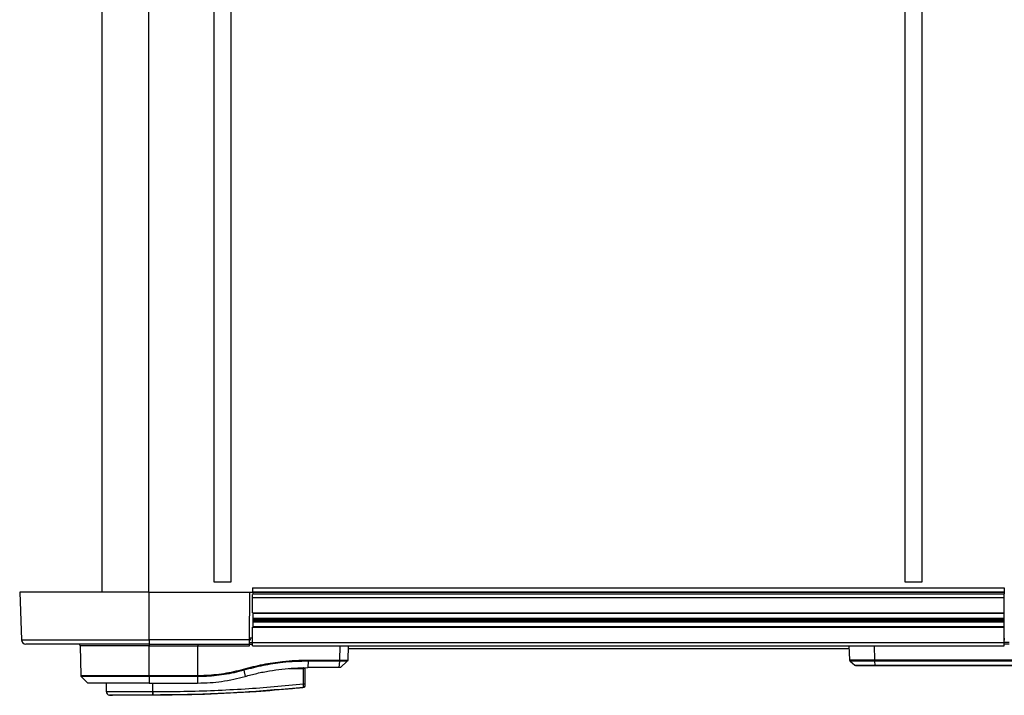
# Model space of a CAD drawing. Header units: millimetres. Extents: x 0 to 420, y 0 to 297.
# Tile 3 of 69: x 56 to 94, y 79 to 106. Entities that reach past the tile are written whole.
import ezdxf

# ---------------------------------------------------------------- set-up
doc = ezdxf.new("R2010")
doc.units = ezdxf.units.MM

msp = doc.modelspace()

# ---------------------------------------------------------------- linework, layer by layer
at = {"color": 7, "linetype": 'Continuous', "lineweight": 25}
for p, q in [((59.0334, 120.60853), (59.0334, 83.46645)), ((60.85674, 120.60853), (60.85674, 83.46645)), ((63.40313, 120.20334), (63.40313, 83.87164)), ((64.07844, 83.87164), (64.07844, 120.20334)), ((90.41555, 120.20334), (90.41555, 83.87164)), ((91.09086, 83.87164), (91.09086, 120.20334)), ((63.40313, 83.87164), (64.07844, 83.87164)), ((64.92019, 83.63528), (94.2962, 83.63528)), ((64.92019, 83.63528), (64.92019, 83.48622)), ((90.41555, 83.87164), (91.09086, 83.87164)), ((94.2962, 83.63528), (94.2962, 83.48622)), ((55.82059, 83.46645), (55.88565, 81.60346)), ((60.88542, 83.46645), (55.82059, 83.46645)), ((60.88542, 81.60346), (60.88542, 83.46645)), ((60.88542, 83.46645), (64.81931, 83.46645)), ((64.80305, 81.60346), (64.81931, 83.46645)), ((64.81931, 83.46645), (64.93728, 83.46645)), ((64.92019, 83.48622), (94.2962, 83.48622)), ((64.92019, 83.48622), (64.92019, 83.47465)), ((64.92019, 83.47465), (64.92019, 83.46645)), ((64.92019, 83.47465), (94.2962, 83.47465)), ((64.92019, 83.26386), (64.92019, 83.38249)), ((64.92019, 83.26386), (94.2962, 83.26386)), ((64.92019, 82.66621), (64.92019, 83.26386)), ((64.93728, 83.46645), (64.93655, 83.38249)), ((64.93669, 83.39892), (94.2962, 83.39892)), ((94.2962, 83.48622), (94.2962, 83.47465)), ((94.2962, 83.47465), (94.2962, 83.39892)), ((94.2962, 83.26386), (94.2962, 83.39892)), ((94.2962, 82.66621), (94.2962, 83.26386)), ((64.92019, 82.66621), (94.2962, 82.66621)), ((64.9303, 82.66621), (64.92541, 82.1057)), ((64.92775, 82.37403), (94.2962, 82.37403)), ((64.92796, 82.39789), (94.2962, 82.39789)), ((64.9284, 82.44854), (94.2962, 82.44854)), ((64.9285, 82.46047), (94.2962, 82.46047)), ((64.93015, 82.64933), (94.2962, 82.64933)), ((94.2962, 82.64933), (94.2962, 82.66621)), ((94.2962, 82.46047), (94.2962, 82.64933)), ((94.2962, 82.44854), (94.2962, 82.46047)), ((94.2962, 82.39789), (94.2962, 82.44854)), ((94.2962, 82.37403), (94.2962, 82.39789)), ((94.2962, 82.32337), (94.2962, 82.37403)), ((64.92019, 81.50805), (64.92019, 82.1057)), ((64.92019, 82.1057), (94.2962, 82.1057)), ((64.92555, 82.12258), (94.2962, 82.12258)), ((64.9272, 82.31144), (94.2962, 82.31144)), ((64.92731, 82.32337), (94.2962, 82.32337)), ((94.2962, 82.31144), (94.2962, 82.32337)), ((94.2962, 82.12258), (94.2962, 82.31144)), ((94.2962, 82.10807), (94.2962, 82.12258)), ((94.2962, 81.50805), (94.2962, 82.1057)), ((94.2962, 82.01453), (94.30062, 82.01453)), ((55.88565, 81.60346), (60.88542, 81.60346)), ((64.80305, 81.60346), (60.88542, 81.60346)), ((60.88542, 81.60346), (60.88542, 81.44052)), ((64.80163, 81.44052), (64.80305, 81.60346)), ((64.8031, 81.60935), (64.83716, 81.60935)), ((64.83664, 81.63929), (64.80336, 81.63929)), ((64.92019, 81.67099), (64.80364, 81.67099)), ((64.83716, 81.60935), (64.83664, 81.63929)), ((94.2962, 81.50805), (94.29762, 81.67099)), ((60.88542, 81.44052), (56.05437, 81.44052)), ((58.18533, 81.37417), (58.2055, 80.21912)), ((60.88542, 81.37417), (58.18533, 81.37417)), ((60.88542, 81.44052), (64.80163, 81.44052)), ((60.88542, 81.44052), (60.88542, 81.37417)), ((60.88542, 81.37417), (62.77624, 81.37417)), ((60.88542, 80.21912), (60.88542, 81.37417)), ((62.7754, 80.21917), (62.77624, 81.37417)), ((62.77624, 81.37417), (64.80105, 81.37417)), ((64.80105, 81.37417), (64.80163, 81.44052)), ((64.80164, 81.4417), (64.91961, 81.4417)), ((64.80222, 81.50805), (64.92019, 81.50805)), ((64.91901, 81.50805), (64.91821, 81.47762)), ((64.91992, 81.47757), (64.91821, 81.47762)), ((64.92019, 81.50802), (64.91901, 81.50805)), ((64.91961, 81.4417), (64.91993, 81.47784)), ((64.92019, 81.50805), (94.2962, 81.50805)), ((64.92019, 81.37299), (64.92019, 81.50805)), ((64.92019, 81.37299), (94.2962, 81.37299)), ((68.33101, 80.82015), (68.34066, 81.37299)), ((68.65031, 81.37299), (68.64066, 80.82015)), ((68.64847, 81.26758), (88.24153, 81.26758)), ((88.25692, 80.8268), (88.23785, 81.37299)), ((89.20604, 81.37299), (89.22511, 80.8268)), ((94.2962, 81.37299), (94.2962, 81.50805)), ((94.4843, 81.50805), (94.2962, 81.50805)), ((94.48373, 81.44288), (94.2962, 81.44288)), ((67.10096, 80.82015), (68.33087, 80.82015)), ((68.33087, 80.82015), (68.33101, 80.82015)), ((88.25692, 80.82681), (88.25692, 80.8268)), ((89.22605, 80.82681), (98.18335, 80.82681)), ((64.57731, 80.42054), (64.62576, 80.17958)), ((66.34011, 80.48833), (66.91343, 80.48833)), ((66.90816, 79.88365), (66.91343, 80.48833)), ((66.91094, 80.48833), (66.91089, 80.5221)), ((66.91089, 80.5221), (66.92945, 80.5221)), ((66.96292, 80.48833), (66.91343, 80.48833)), ((66.93004, 80.48833), (66.92945, 80.5221)), ((66.96292, 80.48833), (66.95764, 79.88365)), ((67.09926, 80.77275), (67.07776, 80.5221)), ((68.30736, 80.5221), (67.07776, 80.5221)), ((68.32886, 80.77275), (67.09926, 80.77275)), ((68.30736, 80.5221), (68.32886, 80.77275)), ((68.36049, 80.5221), (68.62005, 80.77275)), ((88.27727, 80.78077), (88.45669, 80.61347)), ((88.27836, 80.77978), (88.45557, 80.61452)), ((99.16901, 80.77978), (89.22698, 80.77978)), ((89.22698, 80.77978), (89.23471, 80.61452)), ((89.23471, 80.61452), (101.00353, 80.61452)), ((101.00516, 80.59638), (89.23668, 80.59638)), ((58.2055, 80.21912), (60.88542, 80.21912)), ((58.22611, 80.17172), (58.48566, 79.92107)), ((60.88542, 80.17172), (58.22611, 80.17172)), ((60.88542, 80.21912), (62.7754, 80.21912)), ((60.88542, 80.17172), (60.88542, 80.21912)), ((62.77401, 80.17172), (60.88542, 80.17172)), ((60.88542, 80.17172), (60.88542, 79.92107)), ((62.77401, 80.17173), (62.76318, 79.92107)), ((62.7754, 80.21912), (62.7754, 80.21917)), ((60.88542, 79.92107), (58.48566, 79.92107)), ((59.20239, 79.92107), (59.20533, 79.58402)), ((60.88542, 79.92107), (62.76318, 79.92107)), ((61.02658, 79.58397), (61.02683, 79.92107)), ((62.76318, 79.92107), (62.77519, 79.92107)), ((66.90831, 79.74057), (66.90836, 79.74057)), ((59.32609, 79.45089), (59.44355, 79.4416)), ((61.02648, 79.4416), (61.02639, 79.4416)), ((61.02658, 79.58397), (61.03754, 79.58398))]:
    msp.add_line(p, q, dxfattribs=at)
for centre, radius, start, end in [((56.05437, 81.60935), 0.16883, 182, 270), ((58.11781, 81.37299), 0.06753, 1, 90), ((88.32441, 80.82916), 0.06753, 182.00009, 227.001695), ((90.32802, 80.83196), 1.10291, 180.267738, 182.712048), ((58.27302, 80.2203), 0.06753, 181, 226), ((66.9329, 81.37872), 1.49527, 269.051899, 270.948101), ((66.90309, 79.80449), 0.05386, 276.104195, 359.384141), ((59.34039, 79.5852), 0.13506, 180.500011, 263.923128), ((60.51922, 79.55579), 0.50814, 348.081743, 3.180073), ((58.28776, 79.76316), 2.75744, 353.303191, 353.496611), ((60.53024, 79.55545), 0.5081, 348.120168, 3.219012)]:
    msp.add_arc(centre, radius, start, end, dxfattribs=at)
msp.add_ellipse((62.77904, 81.37299), major_axis=(0, 0.06753), ratio=0.04147533, start_param=0, end_param=1.55334303, dxfattribs=at)
for points, knots in [([(64.91992, 81.47757), (64.91995, 81.4806), (64.92, 81.48665), (64.92007, 81.49418), (64.92012, 81.50031), (64.92016, 81.5047), (64.92019, 81.5075), (64.92019, 81.50784), (64.92019, 81.50802)], [0, 0, 0, 0, 0.167637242, 0.335245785, 0.502852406, 0.670456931, 0.833043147, 1, 1, 1, 1]), ([(64.5661, 80.46563), (64.81799, 80.53092), (65.32178, 80.6615), (66.00334, 80.76119), (66.59711, 80.81221), (66.93285, 80.8175), (67.10096, 80.82015)], [0, 0, 0, 0, 0.30381663, 0.60763252, 0.80352733, 1, 1, 1, 1]), ([(68.32886, 80.77275), (68.32931, 80.77855), (68.33007, 80.78843), (68.33069, 80.80534), (68.33081, 80.81539), (68.33087, 80.82015)], [0, 0, 0, 0, 0.42889799, 0.72944139, 1, 1, 1, 1]), ([(68.33101, 80.82015), (68.33931, 80.82003), (68.38519, 80.81939), (68.46581, 80.81854), (68.55137, 80.81816), (68.61228, 80.81848), (68.63806, 80.81925), (68.6401, 80.81995), (68.64066, 80.82015)], [0, 0, 0, 0, 0.0500377, 0.27661978, 0.49981367, 0.68756021, 0.91414305, 1, 1, 1, 1]), ([(68.64066, 80.82015), (68.64027, 80.81539), (68.63925, 80.80309), (68.6322, 80.78629), (68.6236, 80.7767), (68.62005, 80.77275)], [0, 0, 0, 0, 0.2705586, 0.69945669, 1, 1, 1, 1]), ([(88.27836, 80.77978), (88.27342, 80.78536), (88.2653, 80.79453), (88.25861, 80.81116), (88.25751, 80.82136), (88.25692, 80.82681)], [0, 0, 0, 0, 0.41960496, 0.68991306, 1, 1, 1, 1]), ([(88.25692, 80.8268), (88.25726, 80.82666), (88.25858, 80.82608), (88.27815, 80.82521), (88.33148, 80.82432), (88.41719, 80.82377), (88.53036, 80.82357), (88.66317, 80.82374), (88.8087, 80.82422), (88.96757, 80.82502), (89.1085, 80.82592), (89.19518, 80.82658), (89.22511, 80.8268)], [0, 0, 0, 0, 0.03683633, 0.14734674, 0.25785685, 0.37890954, 0.49996205, 0.61039975, 0.72083755, 0.83127913, 0.94172098, 1, 1, 1, 1]), ([(89.22511, 80.8268), (89.22532, 80.8268), (89.22563, 80.82681), (89.22594, 80.82681), (89.22605, 80.82681)], [0, 0, 0, 0, 0.65871431, 1, 1, 1, 1]), ([(64.57731, 80.42054), (64.4504, 80.38677), (64.1961, 80.3191), (63.80806, 80.24715), (63.41634, 80.19751), (63.07116, 80.17414), (62.85673, 80.17242), (62.77401, 80.17176)], [0, 0, 0, 0, 0.215620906, 0.432035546, 0.647662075, 0.864080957, 1, 1, 1, 1]), ([(62.7754, 80.21917), (62.85768, 80.2198), (63.07023, 80.22143), (63.41306, 80.24449), (63.80147, 80.29356), (64.18718, 80.36493), (64.43963, 80.43202), (64.5661, 80.46563)], [0, 0, 0, 0, 0.136149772, 0.35171846, 0.568078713, 0.78364299, 1, 1, 1, 1]), ([(67.09926, 80.77275), (66.9325, 80.77016), (66.59849, 80.76498), (66.00775, 80.71438), (65.32917, 80.61526), (64.82793, 80.48545), (64.57731, 80.42054)], [0, 0, 0, 0, 0.19589106, 0.39236037, 0.69617779, 1, 1, 1, 1]), ([(64.62576, 80.17958), (64.78067, 80.22112), (65.09725, 80.306), (65.57985, 80.40025), (66.06897, 80.4693), (66.56759, 80.51354), (66.90411, 80.51919), (67.07776, 80.5221)], [0, 0, 0, 0, 0.19363632, 0.39571275, 0.5934258, 0.7902057, 1, 1, 1, 1]), ([(68.36049, 80.5221), (68.35971, 80.5221), (68.35815, 80.5221), (68.34608, 80.5221), (68.32867, 80.5221), (68.31447, 80.5221), (68.30736, 80.5221)], [0, 0, 0, 0, 0.25000865, 0.5, 0.74999135, 1, 1, 1, 1]), ([(68.62005, 80.77275), (68.62005, 80.77275), (68.62005, 80.77257), (68.61697, 80.77201), (68.59362, 80.77132), (68.53604, 80.77105), (68.45559, 80.77137), (68.37968, 80.77212), (68.33662, 80.77264), (68.32886, 80.77275), (68.32886, 80.77275)], [0, 0, 0, 0, 0.00000861, 0.08551331, 0.31225637, 0.50018738, 0.72359383, 0.95034016, 0.99999139, 1, 1, 1, 1]), ([(89.22634, 80.77977), (89.19703, 80.77959), (89.11296, 80.77906), (88.97492, 80.77832), (88.82014, 80.77767), (88.67677, 80.77727), (88.54759, 80.77713), (88.4358, 80.77729), (88.3523, 80.77774), (88.29923, 80.77846), (88.28006, 80.77917), (88.27869, 80.77965), (88.27836, 80.77977)], [0, 0, 0, 0, 0.058285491, 0.167155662, 0.279175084, 0.388029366, 0.500034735, 0.619004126, 0.742129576, 0.851065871, 0.963157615, 1, 1, 1, 1]), ([(88.45557, 80.61452), (88.45557, 80.61452), (88.45557, 80.61448), (88.46321, 80.6144), (88.49736, 80.6143), (88.55386, 80.61424), (88.65556, 80.61419), (88.82941, 80.61422), (89.04698, 80.61435), (89.18612, 80.61448), (89.23471, 80.61452), (89.23471, 80.61452)], [0, 0, 0, 0, 0.00000327, 0.10897537, 0.22109863, 0.33008382, 0.44222679, 0.66233606, 0.88240249, 0.99999673, 1, 1, 1, 1]), ([(89.23668, 80.59638), (89.19091, 80.59638), (89.05949, 80.59638), (88.85383, 80.59638), (88.6591, 80.59638), (88.52686, 80.59638), (88.51003, 80.59638), (88.50162, 80.59638)], [0, 0, 0, 0, 0.11776096, 0.33816882, 0.55863667, 0.77933188, 1, 1, 1, 1]), ([(89.22698, 80.77978), (89.22698, 80.77978), (89.22677, 80.77977), (89.22655, 80.77977), (89.22634, 80.77977)], [0, 0, 0, 0, 0.00627429, 1, 1, 1, 1]), ([(62.77401, 80.17176), (62.77436, 80.17862), (62.775, 80.19137), (62.77531, 80.20912), (62.77539, 80.21789), (62.7754, 80.21912)], [0, 0, 0, 0, 0.49981069, 0.92988895, 1, 1, 1, 1]), ([(62.77519, 79.92107), (62.93777, 79.92441), (63.25019, 79.93083), (63.72043, 79.98292), (64.17649, 80.06093), (64.47866, 80.14073), (64.62576, 80.17958)], [0, 0, 0, 0, 0.26022739, 0.50007261, 0.75663822, 1, 1, 1, 1]), ([(66.90831, 79.74057), (66.88563, 79.73826), (66.74562, 79.72405), (66.13136, 79.66409), (64.86927, 79.56099), (63.04837, 79.46191), (61.70072, 79.44837), (61.02648, 79.4416)], [0, 0, 0, 0, 0.01170126, 0.07220884, 0.31419353, 0.65688711, 1, 1, 1, 1]), ([(66.90882, 79.75093), (66.14835, 79.68153), (64.98931, 79.57576), (63.42751, 79.49796), (62.22726, 79.45673), (61.42835, 79.45676), (61.02746, 79.45085), (61.02746, 79.45085)], [0, 0, 0, 0, 0.38876695, 0.59252789, 0.79628932, 0.99999932, 1, 1, 1, 1]), ([(61.03754, 79.58398), (61.43666, 79.58646), (62.23491, 79.59144), (63.43192, 79.63052), (64.9912, 79.70888), (66.14854, 79.81439), (66.90816, 79.88365)], [0, 0, 0, 0, 0.20362021, 0.40724063, 0.61094774, 1, 1, 1, 1]), ([(66.90882, 79.75093), (66.9092, 79.75391), (66.90997, 79.75987), (66.91027, 79.78678), (66.90987, 79.8235), (66.90902, 79.858), (66.90834, 79.8783), (66.90816, 79.88365)], [0, 0, 0, 0, 0.22968814, 0.45959689, 0.68877935, 0.91808895, 1, 1, 1, 1]), ([(66.95686, 79.79384), (66.95678, 79.79197), (66.95645, 79.78394), (66.95229, 79.77011), (66.94145, 79.75514), (66.9263, 79.74422), (66.91434, 79.74179), (66.90836, 79.74057)], [0, 0, 0, 0, 0.07160669, 0.30681144, 0.53787451, 0.76893725, 1, 1, 1, 1]), ([(66.90836, 79.74057), (66.90839, 79.74077), (66.90853, 79.7415), (66.90869, 79.74693), (66.90882, 79.75093)], [0, 0, 0, 0, 0.263884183, 1, 1, 1, 1]), ([(66.95694, 79.80391), (66.95691, 79.80002), (66.95686, 79.79473), (66.95686, 79.79403), (66.95686, 79.79384)], [0, 0, 0, 0, 0.73657409, 1, 1, 1, 1]), ([(66.95764, 79.88365), (66.95761, 79.88043), (66.95751, 79.86821), (66.95732, 79.84744), (66.95713, 79.82535), (66.95699, 79.8092), (66.95696, 79.80567), (66.95694, 79.80391)], [0, 0, 0, 0, 0.082107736, 0.311654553, 0.54070711, 0.770369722, 1, 1, 1, 1]), ([(59.20533, 79.58402), (59.20981, 79.584), (59.21891, 79.58397), (59.29216, 79.58396), (59.40806, 79.58403), (59.56557, 79.58399), (59.76191, 79.58397), (59.98828, 79.58407), (60.24229, 79.58396), (60.50395, 79.584), (60.7689, 79.58401), (60.94002, 79.58399), (61.02658, 79.58397)], [0, 0, 0, 0, 0.10046502, 0.20384345, 0.30430944, 0.40768894, 0.50815524, 0.61153497, 0.71200234, 0.81538328, 0.9066108, 1, 1, 1, 1]), ([(61.01641, 79.45085), (60.93702, 79.45086), (60.77824, 79.45089), (60.53347, 79.45086), (60.28984, 79.45087), (60.05479, 79.45093), (59.84383, 79.45086), (59.66188, 79.45086), (59.51515, 79.45089), (59.40742, 79.45082), (59.33918, 79.4509), (59.33045, 79.4509), (59.32609, 79.45089)], [0, 0, 0, 0, 0.09230362, 0.18460708, 0.28653845, 0.3884688, 0.49039805, 0.59232883, 0.69424704, 0.79616636, 0.8980845, 1, 1, 1, 1]), ([(61.02639, 79.4416), (60.92612, 79.4416), (60.7253, 79.4416), (60.42948, 79.4416), (60.15449, 79.4416), (59.90998, 79.4416), (59.70859, 79.4416), (59.55833, 79.4416), (59.46123, 79.4416), (59.44944, 79.4416), (59.44355, 79.4416)], [0, 0, 0, 0, 0.12488045, 0.25013958, 0.37464939, 0.49981249, 0.62476421, 0.74955772, 0.87492377, 1, 1, 1, 1]), ([(61.02746, 79.45085), (61.02745, 79.45085), (61.02377, 79.45085), (61.02009, 79.45085), (61.01641, 79.45085)], [0, 0, 0, 0, 0.00036549, 1, 1, 1, 1])]:
    msp.add_open_spline(points, degree=3, knots=knots, dxfattribs=at)
for points in [[(67.09926, 80.77275), (67.09951, 80.776), (67.1, 80.7825), (67.10053, 80.79425), (67.10088, 80.8069), (67.10094, 80.81573), (67.10096, 80.82015)], [(89.22605, 80.82681), (89.22606, 80.8224), (89.2261, 80.81358), (89.2263, 80.801), (89.22658, 80.78937), (89.22685, 80.78297), (89.22698, 80.77978)], [(64.5773, 80.42054), (64.57665, 80.42365), (64.57534, 80.42987), (64.57266, 80.44104), (64.56959, 80.45306), (64.56727, 80.46144), (64.5661, 80.46563)], [(88.50162, 80.59638), (88.4974, 80.59661), (88.48895, 80.59707), (88.47675, 80.60076), (88.4653, 80.60638), (88.45881, 80.61181), (88.45557, 80.61452)], [(89.23668, 80.59638), (89.2365, 80.59661), (89.23614, 80.59707), (89.23562, 80.60076), (89.23513, 80.60638), (89.23485, 80.61181), (89.23471, 80.61452)]]:
    msp.add_open_spline(points, degree=3, dxfattribs=at)

doc.saveas('drawing.dxf')
